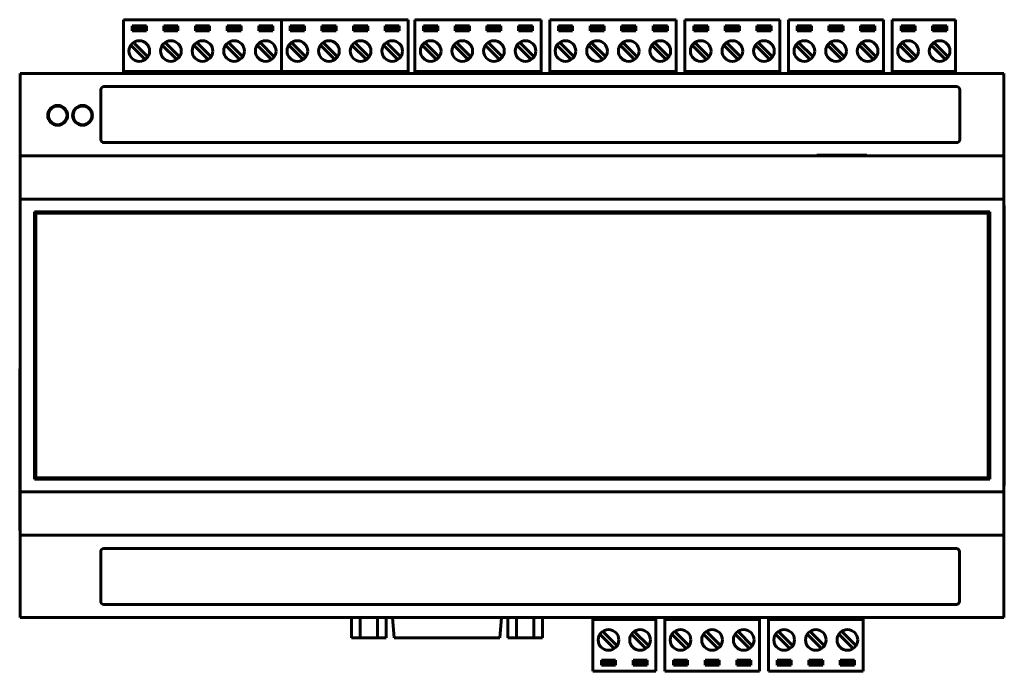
# Model space of a CAD drawing. Header units: millimetres. Extents: x 0 to 1188, y 0 to 420.
# Tile 12 of 17: x 742 to 900, y 173 to 278. Entities that reach past the tile are written whole.
import ezdxf

# ---------------------------------------------------------------- set-up
doc = ezdxf.new("R2010")
doc.units = ezdxf.units.MM
doc.linetypes.add('K5LT_BASIC', pattern=[0])
doc.layers.add('Системный слой (1)', color=7, linetype='Continuous', true_color=0x909090)

# ---------------------------------------------------------------- blocks, each defined once
blk = doc.blocks.new('U135')
at = {"layer": 'Системный слой (1)', "color": 5, "linetype": 'K5LT_BASIC', "lineweight": 60, "true_color": 0x0000ff}
for p, q in [((742.28, 269.07), (758.85, 269.07)), ((804.57, 269.07), (805.67, 269.07)), ((825.99, 269.07), (827.33, 269.07)), ((847.65, 269.07), (849.06, 269.07)), ((864.3, 269.07), (865.72, 269.07)), ((880.96, 269.07), (882.37, 269.07)), ((892.53, 269.07), (900.28, 269.07))]:
    blk.add_line(p, q, dxfattribs=at)

msp = doc.modelspace()

# ---------------------------------------------------------------- linework, layer by layer
at = {"layer": 'Системный слой (1)', "color": 5, "linetype": 'K5LT_BASIC', "lineweight": 60, "true_color": 0x0000ff}
for p, q in [((758.85, 277.7), (758.85, 269.37)), ((758.85, 277.7), (784.25, 277.7)), ((758.85, 277.5), (758.85, 277.7)), ((784.25, 277.7), (784.25, 269.37)), ((784.25, 277.7), (804.57, 277.7)), ((784.25, 277.7), (784.25, 269.37)), ((804.57, 277.7), (804.57, 269.37)), ((805.67, 277.7), (805.67, 269.37)), ((805.67, 277.7), (825.99, 277.7)), ((805.67, 277.5), (805.67, 277.7)), ((825.99, 277.7), (825.99, 269.37)), ((827.33, 277.7), (827.33, 269.37)), ((827.33, 277.7), (847.65, 277.7)), ((827.33, 277.5), (827.33, 277.7)), ((847.65, 277.7), (847.65, 269.37)), ((849.06, 277.7), (849.06, 269.37)), ((849.06, 277.7), (864.3, 277.7)), ((849.06, 277.5), (849.06, 277.7)), ((864.3, 277.7), (864.3, 269.37)), ((865.72, 277.7), (865.72, 269.37)), ((865.72, 277.7), (880.96, 277.7)), ((865.72, 277.5), (865.72, 277.7)), ((880.96, 277.7), (880.96, 269.37)), ((882.37, 277.7), (882.37, 269.37)), ((882.37, 277.7), (892.53, 277.7)), ((882.37, 277.5), (882.37, 277.7)), ((892.53, 277.7), (892.53, 269.37)), ((760.26, 276.7), (760.26, 275.9)), ((762.53, 276.7), (760.26, 276.7)), ((760.26, 275.9), (762.53, 275.9)), ((762.5, 276.68), (760.27, 276.68)), ((760.27, 276.68), (760.27, 276.22)), ((760.27, 276.22), (762.5, 276.22)), ((760.27, 276.22), (760.27, 275.92)), ((760.27, 275.92), (762.5, 275.92)), ((762.5, 276.22), (762.5, 276.68)), ((762.5, 275.92), (762.5, 276.22)), ((762.53, 275.9), (762.53, 276.7)), ((767.61, 276.7), (765.34, 276.7)), ((765.34, 276.7), (765.34, 275.9)), ((765.34, 275.9), (767.61, 275.9)), ((767.58, 276.68), (765.35, 276.68)), ((765.35, 276.68), (765.35, 276.22)), ((765.35, 276.22), (767.58, 276.22)), ((765.35, 276.22), (765.35, 275.92)), ((765.35, 275.92), (767.58, 275.92)), ((767.58, 276.22), (767.58, 276.68)), ((767.58, 275.92), (767.58, 276.22)), ((767.61, 275.9), (767.61, 276.7)), ((772.69, 276.7), (770.42, 276.7)), ((770.42, 276.7), (770.42, 275.9)), ((770.42, 275.9), (772.69, 275.9)), ((770.43, 276.68), (770.43, 276.22)), ((772.66, 276.68), (770.43, 276.68)), ((770.43, 276.22), (770.43, 275.92)), ((770.43, 276.22), (772.66, 276.22)), ((770.43, 275.92), (772.66, 275.92)), ((772.66, 276.22), (772.66, 276.68)), ((772.66, 275.92), (772.66, 276.22)), ((772.69, 275.9), (772.69, 276.7)), ((777.77, 276.7), (775.5, 276.7)), ((775.5, 276.7), (775.5, 275.9)), ((775.5, 275.9), (777.77, 275.9)), ((777.74, 276.68), (775.51, 276.68)), ((775.51, 276.68), (775.51, 276.22)), ((775.51, 276.22), (777.74, 276.22)), ((775.51, 276.22), (775.51, 275.92)), ((775.51, 275.92), (777.74, 275.92)), ((777.74, 276.22), (777.74, 276.68)), ((777.74, 275.92), (777.74, 276.22)), ((777.77, 275.9), (777.77, 276.7)), ((780.58, 276.7), (780.58, 275.9)), ((782.85, 276.7), (780.58, 276.7)), ((780.58, 275.9), (782.85, 275.9)), ((780.59, 276.68), (780.59, 276.22)), ((782.82, 276.68), (780.59, 276.68)), ((780.59, 276.22), (782.82, 276.22)), ((780.59, 276.22), (780.59, 275.92)), ((780.59, 275.92), (782.82, 275.92)), ((782.82, 276.22), (782.82, 276.68)), ((782.82, 275.92), (782.82, 276.22)), ((782.85, 275.9), (782.85, 276.7)), ((785.66, 276.7), (785.66, 275.9)), ((787.93, 276.7), (785.66, 276.7)), ((785.66, 275.9), (787.93, 275.9)), ((787.9, 276.68), (785.67, 276.68)), ((785.67, 276.68), (785.67, 276.22)), ((785.67, 276.22), (787.9, 276.22)), ((785.67, 276.22), (785.67, 275.92)), ((785.67, 275.92), (787.9, 275.92)), ((787.9, 276.22), (787.9, 276.68)), ((787.9, 275.92), (787.9, 276.22)), ((787.93, 275.9), (787.93, 276.7)), ((793.01, 276.7), (790.74, 276.7)), ((790.74, 276.7), (790.74, 275.9)), ((790.74, 275.9), (793.01, 275.9)), ((792.98, 276.68), (790.75, 276.68)), ((790.75, 276.68), (790.75, 276.22)), ((790.75, 276.22), (792.98, 276.22)), ((790.75, 276.22), (790.75, 275.92)), ((790.75, 275.92), (792.98, 275.92)), ((792.98, 276.22), (792.98, 276.68)), ((792.98, 275.92), (792.98, 276.22)), ((793.01, 275.9), (793.01, 276.7)), ((798.09, 276.7), (795.82, 276.7)), ((795.82, 276.7), (795.82, 275.9)), ((795.82, 275.9), (798.09, 275.9)), ((795.83, 276.68), (795.83, 276.22)), ((798.06, 276.68), (795.83, 276.68)), ((795.83, 276.22), (795.83, 275.92)), ((795.83, 276.22), (798.06, 276.22)), ((795.83, 275.92), (798.06, 275.92)), ((798.06, 276.22), (798.06, 276.68)), ((798.06, 275.92), (798.06, 276.22)), ((798.09, 275.9), (798.09, 276.7)), ((803.17, 276.7), (800.9, 276.7)), ((800.9, 276.7), (800.9, 275.9)), ((800.9, 275.9), (803.17, 275.9)), ((803.14, 276.68), (800.91, 276.68)), ((800.91, 276.68), (800.91, 276.22)), ((800.91, 276.22), (803.14, 276.22)), ((800.91, 276.22), (800.91, 275.92)), ((800.91, 275.92), (803.14, 275.92)), ((803.14, 276.22), (803.14, 276.68)), ((803.14, 275.92), (803.14, 276.22)), ((803.17, 275.9), (803.17, 276.7)), ((807.07, 276.7), (807.07, 275.9)), ((809.35, 276.7), (807.07, 276.7)), ((807.07, 275.9), (809.35, 275.9)), ((809.32, 276.68), (807.09, 276.68)), ((807.09, 276.68), (807.09, 276.22)), ((807.09, 276.22), (809.32, 276.22)), ((807.09, 276.22), (807.09, 275.92)), ((807.09, 275.92), (809.32, 275.92)), ((809.32, 276.22), (809.32, 276.68)), ((809.32, 275.92), (809.32, 276.22)), ((809.35, 275.9), (809.35, 276.7)), ((814.43, 276.7), (812.15, 276.7)), ((812.15, 276.7), (812.15, 275.9)), ((812.15, 275.9), (814.43, 275.9)), ((814.4, 276.68), (812.17, 276.68)), ((812.17, 276.68), (812.17, 276.22)), ((812.17, 276.22), (814.4, 276.22)), ((812.17, 276.22), (812.17, 275.92)), ((812.17, 275.92), (814.4, 275.92)), ((814.4, 276.22), (814.4, 276.68)), ((814.4, 275.92), (814.4, 276.22)), ((814.43, 275.9), (814.43, 276.7)), ((819.51, 276.7), (817.23, 276.7)), ((817.23, 276.7), (817.23, 275.9)), ((817.23, 275.9), (819.51, 275.9)), ((817.25, 276.68), (817.25, 276.22)), ((819.48, 276.68), (817.25, 276.68)), ((817.25, 276.22), (817.25, 275.92)), ((817.25, 276.22), (819.48, 276.22)), ((817.25, 275.92), (819.48, 275.92)), ((819.48, 276.22), (819.48, 276.68)), ((819.48, 275.92), (819.48, 276.22)), ((819.51, 275.9), (819.51, 276.7)), ((824.59, 276.7), (822.31, 276.7)), ((822.31, 276.7), (822.31, 275.9)), ((822.31, 275.9), (824.59, 275.9)), ((824.56, 276.68), (822.33, 276.68)), ((822.33, 276.68), (822.33, 276.22)), ((822.33, 276.22), (824.56, 276.22)), ((822.33, 276.22), (822.33, 275.92)), ((822.33, 275.92), (824.56, 275.92)), ((824.56, 276.22), (824.56, 276.68)), ((824.56, 275.92), (824.56, 276.22)), ((824.59, 275.9), (824.59, 276.7)), ((828.73, 276.7), (828.73, 275.9)), ((831, 276.7), (828.73, 276.7)), ((828.73, 275.9), (831, 275.9)), ((830.98, 276.68), (828.75, 276.68)), ((828.75, 276.68), (828.75, 276.22)), ((828.75, 276.22), (830.98, 276.22)), ((828.75, 276.22), (828.75, 275.92)), ((828.75, 275.92), (830.98, 275.92)), ((830.98, 276.22), (830.98, 276.68)), ((830.98, 275.92), (830.98, 276.22)), ((831, 275.9), (831, 276.7)), ((836.08, 276.7), (833.81, 276.7)), ((833.81, 276.7), (833.81, 275.9)), ((833.81, 275.9), (836.08, 275.9)), ((836.06, 276.68), (833.83, 276.68)), ((833.83, 276.68), (833.83, 276.22)), ((833.83, 276.22), (836.06, 276.22)), ((833.83, 276.22), (833.83, 275.92)), ((833.83, 275.92), (836.06, 275.92)), ((836.06, 276.22), (836.06, 276.68)), ((836.06, 275.92), (836.06, 276.22)), ((836.08, 275.9), (836.08, 276.7)), ((841.16, 276.7), (838.89, 276.7)), ((838.89, 276.7), (838.89, 275.9)), ((838.89, 275.9), (841.16, 275.9)), ((838.91, 276.68), (838.91, 276.22)), ((841.14, 276.68), (838.91, 276.68)), ((838.91, 276.22), (838.91, 275.92)), ((838.91, 276.22), (841.14, 276.22)), ((838.91, 275.92), (841.14, 275.92)), ((841.14, 276.22), (841.14, 276.68)), ((841.14, 275.92), (841.14, 276.22)), ((841.16, 275.9), (841.16, 276.7)), ((846.24, 276.7), (843.97, 276.7)), ((843.97, 276.7), (843.97, 275.9)), ((843.97, 275.9), (846.24, 275.9)), ((846.22, 276.68), (843.99, 276.68)), ((843.99, 276.68), (843.99, 276.22)), ((843.99, 276.22), (846.22, 276.22)), ((843.99, 276.22), (843.99, 275.92)), ((843.99, 275.92), (846.22, 275.92)), ((846.22, 276.22), (846.22, 276.68)), ((846.22, 275.92), (846.22, 276.22)), ((846.24, 275.9), (846.24, 276.7)), ((850.47, 276.7), (850.47, 275.9)), ((852.74, 276.7), (850.47, 276.7)), ((850.47, 275.9), (852.74, 275.9)), ((852.71, 276.68), (850.48, 276.68)), ((850.48, 276.68), (850.48, 276.22)), ((850.48, 276.22), (852.71, 276.22)), ((850.48, 276.22), (850.48, 275.92)), ((850.48, 275.92), (852.71, 275.92)), ((852.71, 276.22), (852.71, 276.68)), ((852.71, 275.92), (852.71, 276.22)), ((852.74, 275.9), (852.74, 276.7)), ((857.82, 276.7), (855.55, 276.7)), ((855.55, 276.7), (855.55, 275.9)), ((855.55, 275.9), (857.82, 275.9)), ((857.79, 276.68), (855.56, 276.68)), ((855.56, 276.68), (855.56, 276.22)), ((855.56, 276.22), (857.79, 276.22)), ((855.56, 276.22), (855.56, 275.92)), ((855.56, 275.92), (857.79, 275.92)), ((857.79, 276.22), (857.79, 276.68)), ((857.79, 275.92), (857.79, 276.22)), ((857.82, 275.9), (857.82, 276.7)), ((862.9, 276.7), (860.63, 276.7)), ((860.63, 276.7), (860.63, 275.9)), ((860.63, 275.9), (862.9, 275.9)), ((860.64, 276.68), (860.64, 276.22)), ((862.87, 276.68), (860.64, 276.68)), ((860.64, 276.22), (860.64, 275.92)), ((860.64, 276.22), (862.87, 276.22)), ((860.64, 275.92), (862.87, 275.92)), ((862.87, 276.22), (862.87, 276.68)), ((862.87, 275.92), (862.87, 276.22)), ((862.9, 275.9), (862.9, 276.7)), ((867.12, 276.7), (867.12, 275.9)), ((869.39, 276.7), (867.12, 276.7)), ((867.12, 275.9), (869.39, 275.9)), ((869.37, 276.68), (867.14, 276.68)), ((867.14, 276.68), (867.14, 276.22)), ((867.14, 276.22), (869.37, 276.22)), ((867.14, 276.22), (867.14, 275.92)), ((867.14, 275.92), (869.37, 275.92)), ((869.37, 276.22), (869.37, 276.68)), ((869.37, 275.92), (869.37, 276.22)), ((869.39, 275.9), (869.39, 276.7)), ((874.47, 276.7), (872.2, 276.7)), ((872.2, 276.7), (872.2, 275.9)), ((872.2, 275.9), (874.47, 275.9)), ((874.45, 276.68), (872.22, 276.68)), ((872.22, 276.68), (872.22, 276.22)), ((872.22, 276.22), (874.45, 276.22)), ((872.22, 276.22), (872.22, 275.92)), ((872.22, 275.92), (874.45, 275.92)), ((874.45, 276.22), (874.45, 276.68)), ((874.45, 275.92), (874.45, 276.22)), ((874.47, 275.9), (874.47, 276.7)), ((879.55, 276.7), (877.28, 276.7)), ((877.28, 276.7), (877.28, 275.9)), ((877.28, 275.9), (879.55, 275.9)), ((877.3, 276.68), (877.3, 276.22)), ((879.53, 276.68), (877.3, 276.68)), ((877.3, 276.22), (877.3, 275.92)), ((877.3, 276.22), (879.53, 276.22)), ((877.3, 275.92), (879.53, 275.92)), ((879.53, 276.22), (879.53, 276.68)), ((879.53, 275.92), (879.53, 276.22)), ((879.55, 275.9), (879.55, 276.7)), ((883.78, 276.7), (883.78, 275.9)), ((886.05, 276.7), (883.78, 276.7)), ((883.78, 275.9), (886.05, 275.9)), ((886.02, 276.68), (883.79, 276.68)), ((883.79, 276.68), (883.79, 276.22)), ((883.79, 276.22), (886.02, 276.22)), ((883.79, 276.22), (883.79, 275.92)), ((883.79, 275.92), (886.02, 275.92)), ((886.02, 276.22), (886.02, 276.68)), ((886.02, 275.92), (886.02, 276.22)), ((886.05, 275.9), (886.05, 276.7)), ((891.13, 276.7), (888.86, 276.7)), ((888.86, 276.7), (888.86, 275.9)), ((888.86, 275.9), (891.13, 275.9)), ((891.1, 276.68), (888.87, 276.68)), ((888.87, 276.68), (888.87, 276.22)), ((888.87, 276.22), (891.1, 276.22)), ((888.87, 276.22), (888.87, 275.92)), ((888.87, 275.92), (891.1, 275.92)), ((891.1, 276.22), (891.1, 276.68)), ((891.1, 275.92), (891.1, 276.22)), ((891.13, 275.9), (891.13, 276.7)), ((762.77, 271.74), (760.47, 274.04)), ((767.85, 271.74), (765.55, 274.04)), ((772.93, 271.74), (770.63, 274.04)), ((778.01, 271.74), (775.71, 274.04)), ((783.09, 271.74), (780.79, 274.04)), ((788.17, 271.74), (785.87, 274.04)), ((793.25, 271.74), (790.95, 274.04)), ((798.33, 271.74), (796.03, 274.04)), ((803.41, 271.74), (801.11, 274.04)), ((809.59, 271.74), (807.29, 274.04)), ((814.67, 271.74), (812.37, 274.04)), ((819.75, 271.74), (817.45, 274.04)), ((824.83, 271.74), (822.53, 274.04)), ((831.25, 271.74), (828.94, 274.04)), ((836.33, 271.74), (834.02, 274.04)), ((841.41, 271.74), (839.1, 274.04)), ((846.49, 271.74), (844.18, 274.04)), ((852.98, 271.74), (850.68, 274.04)), ((858.06, 271.74), (855.76, 274.04)), ((863.14, 271.74), (860.84, 274.04)), ((869.64, 271.74), (867.33, 274.04)), ((874.72, 271.74), (872.41, 274.04)), ((879.8, 271.74), (877.49, 274.04)), ((886.29, 271.74), (883.99, 274.04)), ((891.37, 271.74), (889.07, 274.04)), ((760.01, 273.58), (762.32, 271.28)), ((765.09, 273.58), (767.4, 271.28)), ((770.17, 273.58), (772.48, 271.28)), ((775.25, 273.58), (777.56, 271.28)), ((780.33, 273.58), (782.64, 271.28)), ((785.41, 273.58), (787.72, 271.28)), ((790.49, 273.58), (792.8, 271.28)), ((795.57, 273.58), (797.88, 271.28)), ((800.65, 273.58), (802.96, 271.28)), ((806.83, 273.58), (809.13, 271.28)), ((811.91, 273.58), (814.21, 271.28)), ((816.99, 273.58), (819.29, 271.28)), ((822.07, 273.58), (824.37, 271.28)), ((828.49, 273.58), (830.79, 271.28)), ((833.57, 273.58), (835.87, 271.28)), ((838.65, 273.58), (840.95, 271.28)), ((843.73, 273.58), (846.03, 271.28)), ((850.22, 273.58), (852.52, 271.28)), ((855.3, 273.58), (857.6, 271.28)), ((860.38, 273.58), (862.68, 271.28)), ((866.88, 273.58), (869.18, 271.28)), ((871.96, 273.58), (874.26, 271.28)), ((877.04, 273.58), (879.34, 271.28)), ((883.53, 273.58), (885.84, 271.28)), ((888.61, 273.58), (890.92, 271.28)), ((742.28, 229.32), (742.28, 269.07)), ((742.28, 255.82), (742.28, 269.07)), ((900.28, 269.07), (742.28, 269.07)), ((758.85, 269.37), (784.25, 269.37)), ((758.85, 269.37), (758.85, 269.07)), ((762.41, 269.07), (762.41, 269.37)), ((763.91, 269.07), (763.91, 269.37)), ((779.23, 269.37), (779.23, 269.07)), ((780.73, 269.37), (780.73, 269.07)), ((784.25, 269.37), (804.57, 269.37)), ((784.25, 269.37), (784.25, 269.07)), ((784.25, 269.07), (784.25, 269.37)), ((787.81, 269.07), (787.81, 269.37)), ((789.31, 269.07), (789.31, 269.37)), ((799.55, 269.37), (799.55, 269.07)), ((801.05, 269.37), (801.05, 269.07)), ((804.57, 269.07), (804.57, 269.37)), ((805.67, 269.37), (825.99, 269.37)), ((805.67, 269.37), (805.67, 269.07)), ((809.23, 269.07), (809.23, 269.37)), ((810.73, 269.07), (810.73, 269.37)), ((820.97, 269.37), (820.97, 269.07)), ((822.47, 269.37), (822.47, 269.07)), ((825.99, 269.07), (825.99, 269.37)), ((827.33, 269.37), (847.65, 269.37)), ((827.33, 269.37), (827.33, 269.07)), ((830.88, 269.07), (830.88, 269.37)), ((832.38, 269.07), (832.38, 269.37)), ((842.63, 269.37), (842.63, 269.07)), ((844.13, 269.37), (844.13, 269.07)), ((847.65, 269.07), (847.65, 269.37)), ((849.06, 269.37), (864.3, 269.37)), ((849.06, 269.37), (849.06, 269.07)), ((852.62, 269.07), (852.62, 269.37)), ((854.12, 269.07), (854.12, 269.37)), ((859.28, 269.37), (859.28, 269.07)), ((860.78, 269.37), (860.78, 269.07)), ((864.3, 269.07), (864.3, 269.37)), ((865.72, 269.37), (880.96, 269.37)), ((865.72, 269.37), (865.72, 269.07)), ((869.27, 269.07), (869.27, 269.37)), ((870.77, 269.07), (870.77, 269.37)), ((875.94, 269.37), (875.94, 269.07)), ((877.44, 269.37), (877.44, 269.07)), ((880.96, 269.07), (880.96, 269.37)), ((882.37, 269.37), (892.53, 269.37)), ((882.37, 269.37), (882.37, 269.07)), ((887.51, 269.37), (887.51, 269.07)), ((889.01, 269.37), (889.01, 269.07)), ((892.53, 269.07), (892.53, 269.37)), ((900.28, 255.82), (900.28, 269.07)), ((755.21, 266.44), (755.21, 258.44)), ((892.71, 266.94), (755.71, 266.94)), ((893.21, 258.44), (893.21, 266.44)), ((755.71, 257.94), (892.71, 257.94)), ((900.28, 255.82), (742.28, 255.82)), ((742.28, 248.82), (742.28, 255.82)), ((870.28, 255.82), (870.28, 255.92)), ((870.28, 255.92), (870.78, 255.92)), ((870.78, 255.92), (877.78, 255.92)), ((877.78, 255.92), (878.28, 255.92)), ((878.28, 255.82), (878.28, 255.92)), ((900.28, 248.82), (900.28, 255.82)), ((900.28, 248.82), (742.28, 248.82)), ((742.28, 201.82), (742.28, 248.82)), ((900.28, 201.82), (900.28, 248.82)), ((898.03, 246.82), (744.53, 246.82)), ((744.53, 246.82), (744.53, 203.82)), ((898.03, 203.82), (898.03, 246.82)), ((900.28, 247.82), (900.38, 247.82)), ((900.38, 247.82), (900.38, 202.82)), ((897.78, 246.57), (744.78, 246.57)), ((744.78, 246.57), (744.78, 204.07)), ((897.78, 204.07), (897.78, 246.57)), ((742.28, 221.57), (742.18, 221.57)), ((742.18, 221.07), (742.18, 221.57)), ((742.28, 221.07), (742.28, 221.57)), ((742.18, 196.07), (742.18, 221.07)), ((742.28, 196.07), (742.28, 221.07)), ((744.53, 203.82), (898.03, 203.82)), ((744.78, 204.07), (897.78, 204.07)), ((900.28, 202.82), (900.38, 202.82)), ((742.28, 194.82), (742.28, 201.82)), ((900.28, 201.82), (742.28, 201.82)), ((900.28, 194.82), (900.28, 201.82)), ((742.18, 195.57), (742.18, 196.07)), ((742.28, 195.57), (742.18, 195.57)), ((742.28, 195.57), (742.28, 196.07)), ((742.28, 181.57), (742.28, 195.57)), ((742.28, 181.57), (742.28, 194.82)), ((900.28, 194.82), (742.28, 194.82)), ((900.28, 181.57), (900.28, 194.82)), ((755.19, 192.19), (755.19, 184.19)), ((892.69, 192.69), (755.69, 192.69)), ((893.19, 184.19), (893.19, 192.19)), ((755.69, 183.69), (892.69, 183.69)), ((900.28, 181.57), (742.28, 181.57)), ((795.51, 178.32), (795.51, 181.57)), ((796.89, 178.32), (796.89, 181.57)), ((799.66, 178.32), (799.66, 181.57)), ((801.05, 178.32), (801.05, 181.57)), ((802.34, 178.32), (802.06, 181.57)), ((819.32, 178.32), (819.61, 181.57)), ((820.61, 178.32), (820.61, 181.57)), ((822, 178.32), (822, 181.57)), ((824.77, 178.32), (824.77, 181.57)), ((826.16, 178.32), (826.16, 181.57)), ((834.24, 181.57), (834.24, 181.27)), ((844.4, 181.27), (834.24, 181.27)), ((834.24, 172.94), (834.24, 181.27)), ((837.76, 181.27), (837.76, 181.57)), ((839.26, 181.27), (839.26, 181.57)), ((844.4, 181.27), (844.4, 181.57)), ((844.4, 172.94), (844.4, 181.27)), ((845.81, 181.57), (845.81, 181.27)), ((861.05, 181.27), (845.81, 181.27)), ((845.81, 172.94), (845.81, 181.27)), ((849.33, 181.27), (849.33, 181.57)), ((850.83, 181.27), (850.83, 181.57)), ((856, 181.57), (856, 181.27)), ((857.5, 181.57), (857.5, 181.27)), ((861.05, 181.27), (861.05, 181.57)), ((861.05, 172.94), (861.05, 181.27)), ((862.47, 181.57), (862.47, 181.27)), ((877.71, 181.27), (862.47, 181.27)), ((862.47, 172.94), (862.47, 181.27)), ((865.99, 181.27), (865.99, 181.57)), ((867.49, 181.27), (867.49, 181.57)), ((872.65, 181.57), (872.65, 181.27)), ((874.15, 181.57), (874.15, 181.27)), ((877.71, 181.27), (877.71, 181.57)), ((877.71, 172.94), (877.71, 181.27)), ((835.4, 178.9), (837.7, 176.6)), ((838.16, 177.06), (835.85, 179.36)), ((840.48, 178.9), (842.78, 176.6)), ((843.24, 177.06), (840.93, 179.36)), ((846.97, 178.9), (849.28, 176.6)), ((849.73, 177.06), (847.43, 179.36)), ((852.05, 178.9), (854.36, 176.6)), ((854.81, 177.06), (852.51, 179.36)), ((857.13, 178.9), (859.44, 176.6)), ((859.89, 177.06), (857.59, 179.36)), ((863.63, 178.9), (865.93, 176.6)), ((866.39, 177.06), (864.09, 179.36)), ((868.71, 178.9), (871.01, 176.6)), ((871.47, 177.06), (869.17, 179.36)), ((873.79, 178.9), (876.09, 176.6)), ((876.55, 177.06), (874.25, 179.36)), ((796.89, 178.32), (795.51, 178.32)), ((799.66, 178.32), (796.89, 178.32)), ((801.05, 178.32), (799.66, 178.32)), ((805.29, 178.32), (802.34, 178.32)), ((816.37, 178.32), (805.29, 178.32)), ((819.32, 178.32), (816.37, 178.32)), ((820.61, 178.32), (822, 178.32)), ((822, 178.32), (824.77, 178.32)), ((824.77, 178.32), (826.16, 178.32)), ((837.91, 174.74), (835.64, 174.74)), ((835.64, 174.74), (835.64, 173.94)), ((835.67, 174.72), (835.67, 174.42)), ((837.9, 174.72), (835.67, 174.72)), ((835.67, 174.42), (835.67, 173.95)), ((837.9, 174.42), (835.67, 174.42)), ((837.9, 174.42), (837.9, 174.72)), ((837.9, 173.95), (837.9, 174.42)), ((837.91, 173.94), (837.91, 174.74)), ((840.72, 174.74), (840.72, 173.94)), ((842.99, 174.74), (840.72, 174.74)), ((840.75, 174.72), (840.75, 174.42)), ((842.98, 174.72), (840.75, 174.72)), ((840.75, 174.42), (840.75, 173.95)), ((842.98, 174.42), (840.75, 174.42)), ((842.98, 174.42), (842.98, 174.72)), ((842.98, 173.95), (842.98, 174.42)), ((842.99, 173.94), (842.99, 174.74)), ((849.49, 174.74), (847.22, 174.74)), ((847.22, 174.74), (847.22, 173.94)), ((849.47, 174.72), (847.24, 174.72)), ((847.24, 174.72), (847.24, 174.42)), ((847.24, 174.42), (847.24, 173.95)), ((849.47, 174.42), (847.24, 174.42)), ((849.47, 174.42), (849.47, 174.72)), ((849.47, 173.95), (849.47, 174.42)), ((849.49, 173.94), (849.49, 174.74)), ((854.57, 174.74), (852.3, 174.74)), ((852.3, 174.74), (852.3, 173.94)), ((852.32, 174.72), (852.32, 174.42)), ((854.55, 174.72), (852.32, 174.72)), ((852.32, 174.42), (852.32, 173.95)), ((854.55, 174.42), (852.32, 174.42)), ((854.55, 174.42), (854.55, 174.72)), ((854.55, 173.95), (854.55, 174.42)), ((854.57, 173.94), (854.57, 174.74)), ((857.38, 174.74), (857.38, 173.94)), ((859.65, 174.74), (857.38, 174.74)), ((857.4, 174.72), (857.4, 174.42)), ((859.63, 174.72), (857.4, 174.72)), ((857.4, 174.42), (857.4, 173.95)), ((859.63, 174.42), (857.4, 174.42)), ((859.63, 174.42), (859.63, 174.72)), ((859.63, 173.95), (859.63, 174.42)), ((859.65, 173.94), (859.65, 174.74)), ((866.15, 174.74), (863.87, 174.74)), ((863.87, 174.74), (863.87, 173.94)), ((866.13, 174.72), (863.9, 174.72)), ((863.9, 174.72), (863.9, 174.42)), ((863.9, 174.42), (863.9, 173.95)), ((866.13, 174.42), (863.9, 174.42)), ((866.13, 174.42), (866.13, 174.72)), ((866.13, 173.95), (866.13, 174.42)), ((866.15, 173.94), (866.15, 174.74)), ((871.23, 174.74), (868.95, 174.74)), ((868.95, 174.74), (868.95, 173.94)), ((868.98, 174.72), (868.98, 174.42)), ((871.21, 174.72), (868.98, 174.72)), ((868.98, 174.42), (868.98, 173.95)), ((871.21, 174.42), (868.98, 174.42)), ((871.21, 174.42), (871.21, 174.72)), ((871.21, 173.95), (871.21, 174.42)), ((871.23, 173.94), (871.23, 174.74)), ((874.03, 174.74), (874.03, 173.94)), ((876.31, 174.74), (874.03, 174.74)), ((874.06, 174.72), (874.06, 174.42)), ((876.29, 174.72), (874.06, 174.72)), ((874.06, 174.42), (874.06, 173.95)), ((876.29, 174.42), (874.06, 174.42)), ((876.29, 174.42), (876.29, 174.72)), ((876.29, 173.95), (876.29, 174.42)), ((876.31, 173.94), (876.31, 174.74)), ((844.4, 172.94), (834.24, 172.94)), ((835.64, 173.94), (837.91, 173.94)), ((835.67, 173.95), (837.9, 173.95)), ((840.72, 173.94), (842.99, 173.94)), ((840.75, 173.95), (842.98, 173.95)), ((844.4, 173.14), (844.4, 172.94)), ((861.05, 172.94), (845.81, 172.94)), ((847.22, 173.94), (849.49, 173.94)), ((847.24, 173.95), (849.47, 173.95)), ((852.3, 173.94), (854.57, 173.94)), ((852.32, 173.95), (854.55, 173.95)), ((857.38, 173.94), (859.65, 173.94)), ((857.4, 173.95), (859.63, 173.95)), ((861.05, 173.14), (861.05, 172.94)), ((877.71, 172.94), (862.47, 172.94)), ((863.87, 173.94), (866.15, 173.94)), ((863.9, 173.95), (866.13, 173.95)), ((868.95, 173.94), (871.23, 173.94)), ((868.98, 173.95), (871.21, 173.95)), ((874.03, 173.94), (876.31, 173.94)), ((874.06, 173.95), (876.29, 173.95)), ((877.71, 173.14), (877.71, 172.94))]:
    msp.add_line(p, q, dxfattribs=at)
for centre, radius in [((761.39, 272.66), 1.66), ((766.47, 272.66), 1.66), ((771.55, 272.66), 1.66), ((776.63, 272.66), 1.66), ((781.71, 272.66), 1.66), ((786.79, 272.66), 1.66), ((791.87, 272.66), 1.66), ((796.95, 272.66), 1.66), ((802.03, 272.66), 1.66), ((808.21, 272.66), 1.66), ((813.29, 272.66), 1.66), ((818.37, 272.66), 1.66), ((823.45, 272.66), 1.66), ((829.87, 272.66), 1.66), ((834.95, 272.66), 1.66), ((840.03, 272.66), 1.66), ((845.11, 272.66), 1.66), ((851.6, 272.66), 1.66), ((856.68, 272.66), 1.66), ((861.76, 272.66), 1.66), ((868.26, 272.66), 1.66), ((873.34, 272.66), 1.66), ((878.42, 272.66), 1.66), ((884.91, 272.66), 1.66), ((889.99, 272.66), 1.66), ((748.28, 262.32), 1.6), ((748.28, 262.32), 1.5), ((752.28, 262.32), 1.6), ((752.28, 262.32), 1.5), ((836.78, 177.98), 1.66), ((841.86, 177.98), 1.66), ((848.35, 177.98), 1.66), ((853.43, 177.98), 1.66), ((858.51, 177.98), 1.66), ((865.01, 177.98), 1.66), ((870.09, 177.98), 1.66), ((875.17, 177.98), 1.66)]:
    msp.add_circle(centre, radius, dxfattribs=at)
for centre, start, end in [((755.71, 266.44), 90, 180), ((892.71, 266.44), 0, 90), ((755.71, 258.44), 180, 270), ((892.71, 258.44), 270, 0), ((755.69, 192.19), 90, 180), ((892.69, 192.19), 0, 90), ((755.69, 184.19), 180, 270), ((892.69, 184.19), 270, 0)]:
    msp.add_arc(centre, 0.5, start, end, dxfattribs=at)

# ---------------------------------------------------------------- block references
at = {"layer": 'Системный слой (1)'}
msp.add_blockref('U135', (0, 0), dxfattribs=at)

doc.saveas('drawing.dxf')
